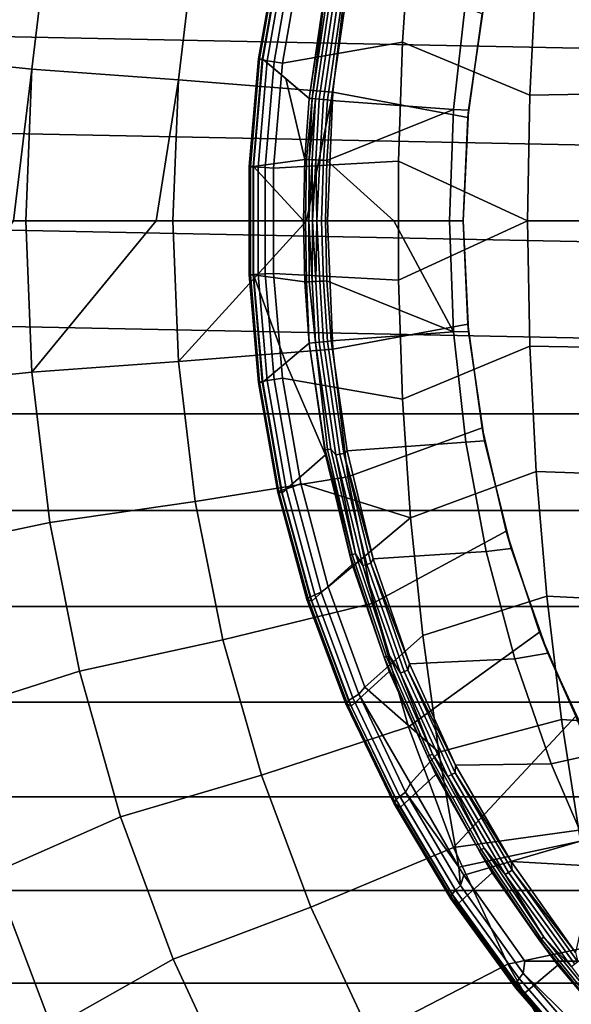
# Model space of a CAD drawing. Header units: metres. Extents: x -25 to 132, y -25 to 47.
# Tile 4 of 153: x -19.65 to -14.04, y -7.97 to 2.04. Entities that reach past the tile are written whole.
import ezdxf

# ---------------------------------------------------------------- set-up
doc = ezdxf.new("R2010")
doc.units = ezdxf.units.M
doc.layers.add('solid_12_061_031_XXX', color=7, linetype='CONTINUOUS')

msp = doc.modelspace()

# ---------------------------------------------------------------- linework, layer by layer
at = {"layer": 'solid_12_061_031_XXX'}
for points in [[(-24.18384, 3.923211), (24.322199, 2.946259), (24.421051, 1.965267), (-24.322208, 2.946173)], [(-20.72238, 3.358642, 118.02565), (-20.925083, 1.684755, 118.02565), (-19.52363, 1.53928, 119.361473), (-19.342247, 3.069036, 119.361473)], [(-17.86413, 2.85498, 120.601761), (-19.342247, 3.069036, 119.361473), (-19.52363, 1.53928, 119.361473), (-18.034063, 1.431983, 120.601761)], [(-15.675678, 3.021417, 125.822845), (-16.792812, 2.672453, 124.916557), (-16.977816, 1.602261, 124.888199), (-15.758053, 1.816272, 125.921707)], [(-14.465632, 1.277542, 127.005821), (-14.400937, 2.551189, 126.921974), (-15.675678, 3.021417, 125.822845), (-15.758053, 1.816272, 125.921707)], [(-24.322208, 2.946173), (24.421051, 1.965267), (24.480299, 0.982497), (-24.421057, 1.965211)], [(-17.86413, 2.85498, 120.601761), (-18.034063, 1.431983, 120.601761), (-16.467316, 1.306961, 121.741142), (-16.31229, 2.605727, 121.741142)], [(-17.013336, 2.762006, 124.226784), (-17.210222, 1.645498, 124.198059), (-17.222307, 1.644611, 124.324318), (-17.026194, 2.760026, 124.352966)], [(-17.026194, 2.760026, 124.352966), (-17.222307, 1.644611, 124.324318), (-17.213118, 1.640983, 124.450775), (-17.018122, 2.753355, 124.479378)], [(-17.018122, 2.753355, 124.479378), (-17.213118, 1.640983, 124.450775), (-17.182915, 1.634719, 124.573814), (-16.989346, 2.742183, 124.602402)], [(-17.210222, 1.645498, 124.198059), (-17.013336, 2.762006, 124.226784), (-16.980238, 2.765984, 124.109673), (-17.177492, 1.643523, 124.076309)], [(-16.989346, 2.742183, 124.602402), (-17.182915, 1.634719, 124.573814), (-17.132565, 1.625999, 124.689903), (-16.940693, 2.726831, 124.718536)], [(-16.980238, 2.765984, 124.109673), (-16.54067, 2.380545, 122.67672), (-16.705063, 1.243874, 122.650024), (-17.177492, 1.643523, 124.076309)], [(-16.940693, 2.726831, 124.718536), (-17.132565, 1.625999, 124.689903), (-17.063503, 1.61507, 124.795738), (-16.873554, 2.707736, 124.824448)], [(-16.873554, 2.707736, 124.824448), (-17.063503, 1.61507, 124.795738), (-16.977816, 1.602261, 124.888199), (-16.792812, 2.672453, 124.916557)], [(-16.31229, 2.605727, 121.741142), (-16.467316, 1.306961, 121.741142), (-15.093373, 1.050439, 122.624519), (-14.949648, 2.104037, 122.644249)], [(-13.047417, 2.597092, 127.922485), (-14.400937, 2.551189, 126.921974), (-14.465632, 1.277542, 127.005821), (-13.110298, 1.300544, 128.010635)], [(-16.543608, 2.33029, 122.659721), (-16.705063, 1.243874, 122.650024), (-16.54067, 2.380545, 122.67672)], [(-16.543608, 2.33029, 122.659721), (-16.674837, 1.241252, 122.599915), (-16.705063, 1.243874, 122.650024)], [(-16.674837, 1.241252, 122.599915), (-16.507177, 2.394263, 122.627022), (-16.475115, 2.388891, 122.600151), (-16.642391, 1.238505, 122.573112)], [(-16.507177, 2.394263, 122.627022), (-16.674837, 1.241252, 122.599915), (-16.543608, 2.33029, 122.659721)], [(-16.642391, 1.238505, 122.573112), (-16.475115, 2.388891, 122.600151), (-16.437031, 2.38202, 122.583389), (-16.603813, 1.235015, 122.556435)], [(-16.603813, 1.235015, 122.556435), (-16.437031, 2.38202, 122.583389), (-16.395933, 2.374193, 122.578056), (-16.562153, 1.231056, 122.551193)], [(-16.562153, 1.231056, 122.551193), (-16.395933, 2.374193, 122.578056), (-16.355074, 2.366029, 122.584572), (-16.520704, 1.226943, 122.557808)], [(-16.520704, 1.226943, 122.557808), (-16.355074, 2.366029, 122.584572), (-16.321314, 2.340475, 122.601723), (-16.482954, 1.223022, 122.575615)], [(-16.482954, 1.223022, 122.575615), (-16.321314, 2.340475, 122.601723), (-15.114887, 2.253171, 123.348099), (-15.240263, 1.129686, 123.348)], [(-14.924362, 2.239888, 123.45887), (-15.086807, 1.125161, 123.437378), (-15.240263, 1.129686, 123.348), (-15.114887, 2.253171, 123.348099)], [(-15.093373, 1.050439, 122.624519), (-15.086807, 1.125161, 123.437378), (-14.924362, 2.239888, 123.45887), (-14.949648, 2.104037, 122.644249)], [(-24.421057, 1.965211), (24.480299, 0.982497), (24.5, 0), (-24.480301, 0.982471)], [(-15.758053, 1.816272, 125.921707), (-16.977816, 1.602261, 124.888199), (-17.067829, 0.535349, 124.875656), (-15.799285, 0.605995, 125.971191)], [(-14.487206, 0, 127.033783), (-14.465632, 1.277542, 127.005821), (-15.758053, 1.816272, 125.921707), (-15.799285, 0.605995, 125.971191)], [(-20.925083, 1.684755, 118.02565), (-20.992796, 0, 118.02565), (-19.710394, 0, 119.24881), (-19.52363, 1.53928, 119.361473)], [(-17.303917, 0.549825, 124.183983), (-17.315966, 0.549537, 124.310516), (-17.222307, 1.644611, 124.324318), (-17.210222, 1.645498, 124.198059)], [(-17.315966, 0.549537, 124.310516), (-17.306494, 0.548328, 124.437263), (-17.213118, 1.640983, 124.450775), (-17.222307, 1.644611, 124.324318)], [(-17.306494, 0.548328, 124.437263), (-17.275774, 0.546234, 124.560585), (-17.182915, 1.634719, 124.573814), (-17.213118, 1.640983, 124.450775)], [(-17.210222, 1.645498, 124.198059), (-17.177492, 1.643523, 124.076309), (-17.270691, 0.549195, 124.061295), (-17.303917, 0.549825, 124.183983)], [(-17.275774, 0.546234, 124.560585), (-17.224688, 0.543314, 124.676933), (-17.132565, 1.625999, 124.689903), (-17.182915, 1.634719, 124.573814)], [(-17.270691, 0.549195, 124.061295), (-17.177492, 1.643523, 124.076309), (-16.943066, 1.443853, 123.363548), (-16.750132, 0.622444, 122.643036)], [(-17.224688, 0.543314, 124.676933), (-17.154703, 0.539654, 124.782974), (-17.063503, 1.61507, 124.795738), (-17.132565, 1.625999, 124.689903)], [(-17.177492, 1.643523, 124.076309), (-16.705063, 1.243874, 122.650024), (-16.943066, 1.443853, 123.363548)], [(-17.154703, 0.539654, 124.782974), (-17.067829, 0.535349, 124.875656), (-16.977816, 1.602261, 124.888199), (-17.063503, 1.61507, 124.795738)], [(-19.52363, 1.53928, 119.361473), (-19.710394, 0, 119.24881), (-19.584215, 0, 119.361473)], [(-19.52363, 1.53928, 119.361473), (-19.584215, 0, 119.361473), (-18.260424, 0, 120.469093), (-18.034063, 1.431983, 120.601761)], [(-18.034063, 1.431983, 120.601761), (-18.260424, 0, 120.469093), (-18.090828, 0, 120.601761)], [(-18.034063, 1.431983, 120.601761), (-18.090828, 0, 120.601761), (-16.735094, 0, 121.593758), (-16.467316, 1.306961, 121.741142)], [(-16.750132, 0.622444, 122.643036), (-16.943066, 1.443853, 123.363548), (-16.705063, 1.243874, 122.650024)], [(-16.467316, 1.306961, 121.741142), (-16.735094, 0, 121.593758), (-16.519098, 0, 121.741142)], [(-16.467316, 1.306961, 121.741142), (-16.519098, 0, 121.741142), (-15.140699, 0, 122.618156), (-15.093373, 1.050439, 122.624519)], [(-16.674837, 1.241252, 122.599915), (-16.732439, 0.621869, 122.608856), (-16.750132, 0.622444, 122.643036), (-16.705063, 1.243874, 122.650024)], [(-16.674837, 1.241252, 122.599915), (-16.706646, 0.620833, 122.580307), (-16.732439, 0.621869, 122.608856)], [(-16.674837, 1.241252, 122.599915), (-16.642391, 1.238505, 122.573112), (-16.706646, 0.620833, 122.580307)], [(-16.642391, 1.238505, 122.573112), (-16.674446, 0.619432, 122.559273), (-16.706646, 0.620833, 122.580307)], [(-16.642391, 1.238505, 122.573112), (-16.603813, 1.235015, 122.556435), (-16.637962, 0.617758, 122.547127), (-16.674446, 0.619432, 122.559273)], [(-16.603813, 1.235015, 122.556435), (-16.562153, 1.231056, 122.551193), (-16.599596, 0.615922, 122.54467), (-16.637962, 0.617758, 122.547127)], [(-16.562153, 1.231056, 122.551193), (-16.520704, 1.226943, 122.557808), (-16.561872, 0.614044, 122.552071), (-16.599596, 0.615922, 122.54467)], [(-16.520704, 1.226943, 122.557808), (-16.482954, 1.223022, 122.575615), (-16.527275, 0.612247, 122.568848), (-16.561872, 0.614044, 122.552071)], [(-16.527275, 0.612247, 122.568848), (-16.482954, 1.223022, 122.575615), (-15.240263, 1.129686, 123.348)], [(-13.131268, 0, 128.040039), (-13.110298, 1.300544, 128.010635), (-14.465632, 1.277542, 127.005821), (-14.487206, 0, 127.033783)], [(-15.847476, 0, 123.007927), (-16.527275, 0.612247, 122.568848), (-15.240263, 1.129686, 123.348), (-15.282171, 0, 123.347946)], [(-15.086807, 1.125161, 123.437378), (-15.141123, 0, 123.430183), (-15.282171, 0, 123.347946), (-15.240263, 1.129686, 123.348)], [(-15.093373, 1.050439, 122.624519), (-15.140699, 0, 122.618156), (-15.141123, 0, 123.430183), (-15.086807, 1.125161, 123.437378)], [(-24.480301, 0.982471), (24.5, 0), (24.480299, -0.9825), (-24.5, 0)], [(-16.750132, 0.622444, 122.643036), (-16.765152, 0, 122.640709), (-17.270691, 0.549195, 124.061295)], [(-15.799285, -0.605991, 125.971191), (-15.799285, 0.605995, 125.971191), (-17.067829, 0.535349, 124.875656), (-17.067781, -0.536425, 124.875664)], [(-16.743662, 0, 122.601334), (-16.765152, 0, 122.640709), (-16.750132, 0.622444, 122.643036), (-16.732439, 0.621869, 122.608856)], [(-16.732439, 0.621869, 122.608856), (-16.706646, 0.620833, 122.580307), (-16.711493, 0, 122.570084), (-16.743662, 0, 122.601334)], [(-16.674446, 0.619432, 122.559273), (-16.711493, 0, 122.570084), (-16.706646, 0.620833, 122.580307)], [(-16.674446, 0.619432, 122.559273), (-16.671518, 0, 122.549736), (-16.711493, 0, 122.570084)], [(-16.637962, 0.617758, 122.547127), (-16.671518, 0, 122.549736), (-16.674446, 0.619432, 122.559273)], [(-16.637962, 0.617758, 122.547127), (-16.627317, 0, 122.542114), (-16.671518, 0, 122.549736)], [(-16.599596, 0.615922, 122.54467), (-16.627317, 0, 122.542114), (-16.637962, 0.617758, 122.547127)], [(-16.561872, 0.614044, 122.552071), (-16.58284, 0, 122.547905), (-16.627317, 0, 122.542114), (-16.599596, 0.615922, 122.54467)], [(-16.58284, 0, 122.547905), (-16.561872, 0.614044, 122.552071), (-16.527275, 0.612247, 122.568848), (-16.542063, 0, 122.566582)], [(-15.847476, 0, 123.007927), (-16.542063, 0, 122.566582), (-16.527275, 0.612247, 122.568848)], [(-14.487206, 0, 127.033783), (-15.799285, 0.605995, 125.971191), (-15.799285, -0.605991, 125.971191)], [(-17.315918, -0.550641, 124.310524), (-17.315966, 0.549537, 124.310516), (-17.303917, 0.549825, 124.183983), (-17.303869, -0.55093, 124.18399)], [(-17.306446, -0.549429, 124.437271), (-17.306494, 0.548328, 124.437263), (-17.315966, 0.549537, 124.310516), (-17.315918, -0.550641, 124.310524)], [(-17.275726, -0.547331, 124.560593), (-17.275774, 0.546234, 124.560585), (-17.306494, 0.548328, 124.437263), (-17.306446, -0.549429, 124.437271)], [(-17.303869, -0.55093, 124.18399), (-17.303917, 0.549825, 124.183983), (-17.270691, 0.549195, 124.061295), (-17.270643, -0.550299, 124.061302)], [(-17.275726, -0.547331, 124.560593), (-17.22464, -0.544406, 124.676941), (-17.224688, 0.543314, 124.676933), (-17.275774, 0.546234, 124.560585)], [(-16.750132, -0.622451, 122.643036), (-17.270643, -0.550299, 124.061302), (-17.270691, 0.549195, 124.061295), (-16.765152, 0, 122.640709)], [(-17.22464, -0.544406, 124.676941), (-17.154655, -0.540738, 124.782982), (-17.154703, 0.539654, 124.782974), (-17.224688, 0.543314, 124.676933)], [(-17.154655, -0.540738, 124.782982), (-17.067781, -0.536425, 124.875664), (-17.067829, 0.535349, 124.875656), (-17.154703, 0.539654, 124.782974)], [(24.421051, -1.965271), (-24.480301, -0.982469), (-24.5, 0), (24.480299, -0.9825)], [(-18.260424, 0, 120.469093), (-19.584215, 0, 119.361473), (-19.52363, -1.53928, 119.361473)], [(-18.034063, -1.431983, 120.601761), (-18.090828, 0, 120.601761), (-18.260424, 0, 120.469093), (-19.52363, -1.53928, 119.361473)], [(-16.735094, 0, 121.593758), (-18.090828, 0, 120.601761), (-18.034063, -1.431983, 120.601761)], [(-16.467316, -1.306961, 121.741142), (-16.519098, 0, 121.741142), (-16.735094, 0, 121.593758), (-18.034063, -1.431983, 120.601761)], [(-16.743662, 0, 122.601334), (-16.732439, -0.62187, 122.608856), (-16.750132, -0.622451, 122.643036), (-16.765152, 0, 122.640709)], [(-16.519098, 0, 121.741142), (-16.467316, -1.306961, 121.741142), (-15.093291, -1.051352, 122.624542), (-15.140699, 0, 122.618156)], [(-13.110298, -1.300543, 128.010635), (-13.131268, 0, 128.040039), (-14.487206, 0, 127.033783), (-14.465632, -1.277542, 127.005821)], [(-19.52363, -1.53928, 119.361473), (-19.584215, 0, 119.361473), (-19.710394, 0, 119.24881), (-20.925083, -1.68474, 118.02565)], [(-16.711493, 0, 122.570084), (-16.706646, -0.620834, 122.580307), (-16.732439, -0.62187, 122.608856), (-16.743662, 0, 122.601334)], [(-16.711493, 0, 122.570084), (-16.674446, -0.619433, 122.559273), (-16.706646, -0.620834, 122.580307)], [(-16.711493, 0, 122.570084), (-16.671518, 0, 122.549736), (-16.674446, -0.619433, 122.559273)], [(-16.671518, 0, 122.549736), (-16.637962, -0.617759, 122.547127), (-16.674446, -0.619433, 122.559273)], [(-16.671518, 0, 122.549736), (-16.627317, 0, 122.542114), (-16.637962, -0.617759, 122.547127)], [(-16.627317, 0, 122.542114), (-16.599596, -0.615923, 122.54467), (-16.637962, -0.617759, 122.547127)], [(-16.627317, 0, 122.542114), (-16.58284, 0, 122.547905), (-16.561872, -0.614045, 122.552071), (-16.599596, -0.615923, 122.54467)], [(-16.58284, 0, 122.547905), (-16.542063, 0, 122.566582), (-16.527275, -0.612248, 122.568848), (-16.561872, -0.614045, 122.552071)], [(-16.527275, -0.612248, 122.568848), (-16.542063, 0, 122.566582), (-15.847476, 0, 123.007927), (-15.24034, -1.129444, 123.347969)], [(-15.24034, -1.129444, 123.347969), (-15.847476, 0, 123.007927), (-15.282171, 0, 123.347946)], [(-14.487206, 0, 127.033783), (-15.799285, -0.605991, 125.971191), (-15.758053, -1.816268, 125.921707), (-14.465632, -1.277542, 127.005821)], [(-15.24034, -1.129444, 123.347969), (-15.282171, 0, 123.347946), (-15.141123, 0, 123.430183), (-15.086808, -1.125159, 123.437378)], [(-15.140699, 0, 122.618156), (-15.093291, -1.051352, 122.624542), (-15.086808, -1.125159, 123.437378), (-15.141123, 0, 123.430183)], [(-17.315918, -0.550641, 124.310524), (-17.222322, -1.644612, 124.324318), (-17.213131, -1.640985, 124.450783), (-17.306446, -0.549429, 124.437271)], [(-17.303869, -0.55093, 124.18399), (-17.210236, -1.6455, 124.198059), (-17.222322, -1.644612, 124.324318), (-17.315918, -0.550641, 124.310524)], [(-17.306446, -0.549429, 124.437271), (-17.213131, -1.640985, 124.450783), (-17.182928, -1.634721, 124.573814), (-17.275726, -0.547331, 124.560593)], [(-17.210236, -1.6455, 124.198059), (-17.303869, -0.55093, 124.18399), (-17.270643, -0.550299, 124.061302), (-17.177492, -1.643522, 124.076309)], [(-17.275726, -0.547331, 124.560593), (-17.182928, -1.634721, 124.573814), (-17.132576, -1.626, 124.689911), (-17.22464, -0.544406, 124.676941)], [(-16.943001, -1.443806, 123.363365), (-17.177492, -1.643522, 124.076309), (-17.270643, -0.550299, 124.061302)], [(-16.750132, -0.622451, 122.643036), (-16.705074, -1.243765, 122.650017), (-16.943001, -1.443806, 123.363365), (-17.270643, -0.550299, 124.061302)], [(-17.22464, -0.544406, 124.676941), (-17.132576, -1.626, 124.689911), (-17.063515, -1.615071, 124.795746), (-17.154655, -0.540738, 124.782982)], [(-17.063515, -1.615071, 124.795746), (-16.977816, -1.602261, 124.888199), (-17.067781, -0.536425, 124.875664), (-17.154655, -0.540738, 124.782982)], [(-15.758053, -1.816268, 125.921707), (-15.799285, -0.605991, 125.971191), (-17.067781, -0.536425, 124.875664), (-16.977816, -1.602261, 124.888199)], [(-16.732439, -0.62187, 122.608856), (-16.705074, -1.243765, 122.650017), (-16.750132, -0.622451, 122.643036)], [(-16.706646, -0.620834, 122.580307), (-16.642391, -1.238505, 122.573112), (-16.705074, -1.243765, 122.650017), (-16.732439, -0.62187, 122.608856)], [(-16.674446, -0.619433, 122.559273), (-16.642391, -1.238505, 122.573112), (-16.706646, -0.620834, 122.580307)], [(-16.637962, -0.617759, 122.547127), (-16.603813, -1.235015, 122.556435), (-16.642391, -1.238505, 122.573112), (-16.674446, -0.619433, 122.559273)], [(-16.599596, -0.615923, 122.54467), (-16.562153, -1.231056, 122.551193), (-16.603813, -1.235015, 122.556435), (-16.637962, -0.617759, 122.547127)], [(-16.561872, -0.614045, 122.552071), (-16.520704, -1.226943, 122.557808), (-16.562153, -1.231056, 122.551193), (-16.599596, -0.615923, 122.54467)], [(-16.561872, -0.614045, 122.552071), (-16.527275, -0.612248, 122.568848), (-16.482954, -1.223022, 122.575615), (-16.520704, -1.226943, 122.557808)], [(-16.482954, -1.223022, 122.575615), (-16.527275, -0.612248, 122.568848), (-15.24034, -1.129444, 123.347969)], [(24.421051, -1.965271), (-24.421057, -1.965208), (-24.480301, -0.982469)], [(-16.31229, -2.605727, 121.741142), (-14.949371, -2.105546, 122.644287), (-15.093291, -1.051352, 122.624542), (-16.467316, -1.306961, 121.741142)], [(-15.093291, -1.051352, 122.624542), (-14.949371, -2.105546, 122.644287), (-14.924363, -2.239882, 123.45887), (-15.086808, -1.125159, 123.437378)], [(-16.321327, -2.340413, 122.601715), (-16.482954, -1.223022, 122.575615), (-15.24034, -1.129444, 123.347969), (-15.115077, -2.252699, 123.34803)], [(-15.24034, -1.129444, 123.347969), (-15.086808, -1.125159, 123.437378), (-14.924363, -2.239882, 123.45887), (-15.115077, -2.252699, 123.34803)], [(-16.540678, -2.3805, 122.67672), (-16.943001, -1.443806, 123.363365), (-16.705074, -1.243765, 122.650017)], [(-16.642391, -1.238505, 122.573112), (-16.520069, -2.326975, 122.62487), (-16.543594, -2.330327, 122.659714), (-16.705074, -1.243765, 122.650017)], [(-16.543594, -2.330327, 122.659714), (-16.540678, -2.3805, 122.67672), (-16.705074, -1.243765, 122.650017)], [(-16.603813, -1.235015, 122.556435), (-16.43701, -2.382057, 122.583389), (-16.487976, -2.321756, 122.598015), (-16.642391, -1.238505, 122.573112)], [(-16.487976, -2.321756, 122.598015), (-16.520069, -2.326975, 122.62487), (-16.642391, -1.238505, 122.573112)], [(-16.562153, -1.231056, 122.551193), (-16.395912, -2.37423, 122.578056), (-16.43701, -2.382057, 122.583389), (-16.603813, -1.235015, 122.556435)], [(-16.520704, -1.226943, 122.557808), (-16.355053, -2.366066, 122.584572), (-16.395912, -2.37423, 122.578056), (-16.562153, -1.231056, 122.551193)], [(-16.355053, -2.366066, 122.584572), (-16.520704, -1.226943, 122.557808), (-16.482954, -1.223022, 122.575615), (-16.321327, -2.340413, 122.601715)], [(-14.465632, -1.277542, 127.005821), (-15.758053, -1.816268, 125.921707), (-15.675678, -3.021414, 125.822845), (-14.400937, -2.551189, 126.921974)], [(-13.047417, -2.597092, 127.922485), (-13.110298, -1.300543, 128.010635), (-14.465632, -1.277542, 127.005821), (-14.400937, -2.551189, 126.921974)], [(-16.467316, -1.306961, 121.741142), (-18.034063, -1.431983, 120.601761), (-17.86413, -2.85498, 120.601761), (-16.31229, -2.605727, 121.741142)], [(-17.86413, -2.85498, 120.601761), (-18.034063, -1.431983, 120.601761), (-19.52363, -1.53928, 119.361473), (-19.342247, -3.069036, 119.361473)], [(-16.980238, -2.765989, 124.109673), (-17.177492, -1.643522, 124.076309), (-16.943001, -1.443806, 123.363365), (-16.540678, -2.3805, 122.67672)], [(-19.52363, -1.53928, 119.361473), (-20.925083, -1.68474, 118.02565), (-20.722385, -3.358612, 118.02565), (-19.342247, -3.069036, 119.361473)], [(-17.222322, -1.644612, 124.324318), (-17.026196, -2.760026, 124.352966), (-17.018122, -2.753354, 124.479378), (-17.213131, -1.640985, 124.450783)], [(-17.210236, -1.6455, 124.198059), (-17.013336, -2.762005, 124.226784), (-17.026196, -2.760026, 124.352966), (-17.222322, -1.644612, 124.324318)], [(-17.213131, -1.640985, 124.450783), (-17.018122, -2.753354, 124.479378), (-16.989346, -2.742183, 124.602402), (-17.182928, -1.634721, 124.573814)], [(-17.013336, -2.762005, 124.226784), (-17.210236, -1.6455, 124.198059), (-17.177492, -1.643522, 124.076309), (-16.980238, -2.765989, 124.109673)], [(-17.182928, -1.634721, 124.573814), (-16.989346, -2.742183, 124.602402), (-16.940693, -2.72683, 124.718536), (-17.132576, -1.626, 124.689911)], [(-17.132576, -1.626, 124.689911), (-16.940693, -2.72683, 124.718536), (-16.873554, -2.707735, 124.824448), (-17.063515, -1.615071, 124.795746)], [(-17.063515, -1.615071, 124.795746), (-16.873554, -2.707735, 124.824448), (-16.792812, -2.672455, 124.916557), (-16.977816, -1.602261, 124.888199)], [(-15.675678, -3.021414, 125.822845), (-15.758053, -1.816268, 125.921707), (-16.977816, -1.602261, 124.888199), (-16.792812, -2.672455, 124.916557)], [(24.322199, -2.946263), (-24.32221, -2.94617), (-24.421057, -1.965208), (24.421051, -1.965271)], [(-16.054995, -3.888157, 121.741142), (-14.706359, -3.155737, 122.677574), (-14.949371, -2.105546, 122.644287), (-16.31229, -2.605727, 121.741142)], [(-14.949371, -2.105546, 122.644287), (-14.706359, -3.155737, 122.677574), (-14.655023, -3.334701, 123.494469), (-14.924363, -2.239882, 123.45887)], [(-16.321327, -2.340413, 122.601715), (-15.115077, -2.252699, 123.34803), (-14.907068, -3.363611, 123.348137), (-16.055288, -3.437804, 122.646584)], [(-15.115077, -2.252699, 123.34803), (-14.924363, -2.239882, 123.45887), (-14.655023, -3.334701, 123.494469), (-14.907068, -3.363611, 123.348137)], [(-16.540678, -2.3805, 122.67672), (-16.270065, -3.497219, 122.72274), (-16.679914, -3.867168, 124.16584), (-16.980238, -2.765989, 124.109673)], [(-16.520069, -2.326975, 122.62487), (-16.268412, -3.393888, 122.667244), (-16.543594, -2.330327, 122.659714)], [(-16.268412, -3.393888, 122.667244), (-16.291573, -3.398779, 122.702148), (-16.540678, -2.3805, 122.67672), (-16.543594, -2.330327, 122.659714)], [(-16.291573, -3.398779, 122.702148), (-16.270065, -3.497219, 122.72274), (-16.540678, -2.3805, 122.67672)], [(-16.487976, -2.321756, 122.598015), (-16.236891, -3.38624, 122.640282), (-16.268412, -3.393888, 122.667244), (-16.520069, -2.326975, 122.62487)], [(-16.43701, -2.382057, 122.583389), (-16.236891, -3.38624, 122.640282), (-16.487976, -2.321756, 122.598015)], [(-16.395912, -2.37423, 122.578056), (-16.121363, -3.495732, 122.62439), (-16.161531, -3.507351, 122.629875), (-16.43701, -2.382057, 122.583389)], [(-16.43701, -2.382057, 122.583389), (-16.161531, -3.507351, 122.629875), (-16.236891, -3.38624, 122.640282)], [(-16.355053, -2.366066, 122.584572), (-16.081474, -3.483597, 122.630745), (-16.121363, -3.495732, 122.62439), (-16.395912, -2.37423, 122.578056)], [(-16.355053, -2.366066, 122.584572), (-16.321327, -2.340413, 122.601715), (-16.055288, -3.437804, 122.646584)], [(-16.355053, -2.366066, 122.584572), (-16.055288, -3.437804, 122.646584), (-16.081474, -3.483597, 122.630745)], [(-14.400937, -2.551189, 126.921974), (-15.675678, -3.021414, 125.822845), (-15.552439, -4.218002, 125.674942), (-14.29335, -3.817031, 126.782532)], [(-12.942849, -3.885627, 127.775894), (-13.047417, -2.597092, 127.922485), (-14.400937, -2.551189, 126.921974), (-14.29335, -3.817031, 126.782532)], [(-16.31229, -2.605727, 121.741142), (-17.86413, -2.85498, 120.601761), (-17.58209, -4.26006, 120.601761), (-16.054995, -3.888157, 121.741142)], [(-16.585398, -3.777498, 124.872887), (-16.512503, -3.722153, 124.964249), (-16.792812, -2.672455, 124.916557), (-16.873554, -2.707735, 124.824448)], [(-16.792812, -2.672455, 124.916557), (-16.512503, -3.722153, 124.964249), (-15.675678, -3.021414, 125.822845)], [(-17.026196, -2.760026, 124.352966), (-16.728676, -3.852048, 124.401459), (-16.7223, -3.842389, 124.527771), (-17.018122, -2.753354, 124.479378)], [(-17.013336, -2.762005, 124.226784), (-16.714638, -3.855113, 124.275429), (-16.728676, -3.852048, 124.401459), (-17.026196, -2.760026, 124.352966)], [(-17.018122, -2.753354, 124.479378), (-16.7223, -3.842389, 124.527771), (-16.695696, -3.826412, 124.650764), (-16.989346, -2.742183, 124.602402)], [(-17.013336, -2.762005, 124.226784), (-16.980238, -2.765989, 124.109673), (-16.679914, -3.867168, 124.16584), (-16.714638, -3.855113, 124.275429)], [(-16.989346, -2.742183, 124.602402), (-16.695696, -3.826412, 124.650764), (-16.649622, -3.804573, 124.766907), (-16.940693, -2.72683, 124.718536)], [(-16.940693, -2.72683, 124.718536), (-16.649622, -3.804573, 124.766907), (-16.585398, -3.777498, 124.872887), (-16.873554, -2.707735, 124.824448)], [(-17.58209, -4.26006, 120.601761), (-17.86413, -2.85498, 120.601761), (-19.342247, -3.069036, 119.361473), (-19.041189, -4.579804, 119.361473)], [(24.183823, -3.923323), (-24.18384, -3.923208), (-24.32221, -2.94617), (24.322199, -2.946263)], [(-19.342247, -3.069036, 119.361473), (-20.722385, -3.358612, 118.02565), (-20.386005, -5.010817, 118.02565), (-19.041189, -4.579804, 119.361473)], [(-16.139679, -4.742255, 125.033012), (-15.552439, -4.218002, 125.674942), (-15.675678, -3.021414, 125.822845), (-16.512503, -3.722153, 124.964249)], [(-15.697042, -5.14621, 121.741142), (-14.365166, -4.185331, 122.723907), (-14.706359, -3.155737, 122.677574), (-16.054995, -3.888157, 121.741142)], [(-14.706359, -3.155737, 122.677574), (-14.365166, -4.185331, 122.723907), (-14.281336, -4.398582, 123.543777), (-14.655023, -3.334701, 123.494469)], [(-16.268412, -3.393888, 122.667244), (-15.922049, -4.433123, 122.726608), (-15.944712, -4.439513, 122.761597), (-16.291573, -3.398779, 122.702148)], [(-16.291573, -3.398779, 122.702148), (-15.944712, -4.439513, 122.761597), (-16.270065, -3.497219, 122.72274)], [(-16.236891, -3.38624, 122.640282), (-15.891315, -4.423111, 122.699516), (-15.922049, -4.433123, 122.726608), (-16.268412, -3.393888, 122.667244)], [(-16.161531, -3.507351, 122.629875), (-15.891315, -4.423111, 122.699516), (-16.236891, -3.38624, 122.640282)], [(-16.055288, -3.437804, 122.646584), (-14.907068, -3.363611, 123.348137), (-14.617454, -4.456092, 123.348289), (-15.686965, -4.50569, 122.709801)], [(-14.907068, -3.363611, 123.348137), (-14.655023, -3.334701, 123.494469), (-14.281336, -4.398582, 123.543777), (-14.617454, -4.456092, 123.348289)], [(-16.270065, -3.497219, 122.72274), (-15.895434, -4.583899, 122.787643), (-16.279253, -4.937392, 124.24659), (-16.679914, -3.867168, 124.16584)], [(-15.944712, -4.439513, 122.761597), (-15.895434, -4.583899, 122.787643), (-16.270065, -3.497219, 122.72274)], [(-16.121363, -3.495732, 122.62439), (-15.741195, -4.585049, 122.689667), (-15.78008, -4.600347, 122.695374), (-16.161531, -3.507351, 122.629875)], [(-16.081474, -3.483597, 122.630745), (-15.70265, -4.569064, 122.695793), (-15.741195, -4.585049, 122.689667), (-16.121363, -3.495732, 122.62439)], [(-16.081474, -3.483597, 122.630745), (-16.055288, -3.437804, 122.646584), (-15.686965, -4.50569, 122.709801)], [(-16.081474, -3.483597, 122.630745), (-15.686965, -4.50569, 122.709801), (-15.70265, -4.569064, 122.695793)], [(-16.161531, -3.507351, 122.629875), (-15.78008, -4.600347, 122.695374), (-15.891315, -4.423111, 122.699516)], [(-16.649622, -3.804573, 124.766907), (-16.262684, -4.84997, 124.83683), (-16.202333, -4.815176, 124.942833), (-16.585398, -3.777498, 124.872887)], [(-16.202333, -4.815176, 124.942833), (-16.139679, -4.742255, 125.033012), (-16.512503, -3.722153, 124.964249), (-16.585398, -3.777498, 124.872887)], [(-16.054995, -3.888157, 121.741142), (-17.58209, -4.26006, 120.601761), (-17.189718, -5.638408, 120.601761), (-15.697042, -5.14621, 121.741142)], [(-16.728676, -3.852048, 124.401459), (-16.333153, -4.911279, 124.47168), (-16.329042, -4.898719, 124.597839), (-16.7223, -3.842389, 124.527771)], [(-16.714638, -3.855113, 124.275429), (-16.317539, -4.915407, 124.345871), (-16.333153, -4.911279, 124.47168), (-16.728676, -3.852048, 124.401459)], [(-16.7223, -3.842389, 124.527771), (-16.329042, -4.898719, 124.597839), (-16.305326, -4.878086, 124.720726), (-16.695696, -3.826412, 124.650764)], [(-16.714638, -3.855113, 124.275429), (-16.679914, -3.867168, 124.16584), (-16.279253, -4.937392, 124.24659), (-16.317539, -4.915407, 124.345871)], [(-16.695696, -3.826412, 124.650764), (-16.305326, -4.878086, 124.720726), (-16.262684, -4.84997, 124.83683), (-16.649622, -3.804573, 124.766907)], [(-14.29335, -3.817031, 126.782532), (-15.552439, -4.218002, 125.674942), (-15.388648, -5.402613, 125.478371), (-14.143194, -5.071151, 126.587914)], [(-12.796909, -5.16212, 127.571304), (-12.942849, -3.885627, 127.775894), (-14.29335, -3.817031, 126.782532), (-14.143194, -5.071151, 126.587914)], [(24.006155, -4.894315), (-24.006182, -4.89419), (-24.18384, -3.923208), (24.183823, -3.923323)], [(-15.240678, -6.371999, 121.741142), (-13.998188, -5.03851, 122.773872), (-14.365166, -4.185331, 122.723907), (-15.697042, -5.14621, 121.741142)], [(-14.365166, -4.185331, 122.723907), (-13.998188, -5.03851, 122.773872), (-14.281336, -4.398582, 123.543777)], [(-17.189718, -5.638408, 120.601761), (-17.58209, -4.26006, 120.601761), (-19.041189, -4.579804, 119.361473), (-18.62232, -6.062235, 119.361473)], [(-16.139679, -4.742255, 125.033012), (-15.388648, -5.402613, 125.478371), (-15.552439, -4.218002, 125.674942)], [(-14.617454, -4.456092, 123.348289), (-14.281336, -4.398582, 123.543777), (-13.806125, -5.422781, 123.606354), (-14.247819, -5.524157, 123.34848)], [(-13.998188, -5.03851, 122.773872), (-13.929167, -5.180406, 122.783279), (-13.806125, -5.422781, 123.606354), (-14.281336, -4.398582, 123.543777)], [(-15.922049, -4.433123, 122.726608), (-15.484001, -5.43609, 122.802376), (-15.506033, -5.443926, 122.837479), (-15.944712, -4.439513, 122.761597)], [(-15.944712, -4.439513, 122.761597), (-15.506033, -5.443926, 122.837479), (-15.895434, -4.583899, 122.787643)], [(-15.891315, -4.423111, 122.699516), (-15.454264, -5.423799, 122.775116), (-15.484001, -5.43609, 122.802376), (-15.922049, -4.433123, 122.726608)], [(-15.78008, -4.600347, 122.695374), (-15.454264, -5.423799, 122.775116), (-15.891315, -4.423111, 122.699516)], [(-15.686965, -4.50569, 122.709801), (-14.617454, -4.456092, 123.348289), (-14.247819, -5.524157, 123.34848), (-15.219287, -5.534772, 122.790779)], [(-19.041189, -4.579804, 119.361473), (-20.386005, -5.010817, 118.02565), (-19.918116, -6.630698, 118.02565), (-18.62232, -6.062235, 119.361473)], [(-15.895434, -4.583899, 122.787643), (-15.419767, -5.631077, 122.870834), (-15.782296, -5.966795, 124.354141), (-16.279253, -4.937392, 124.24659)], [(-15.506033, -5.443926, 122.837479), (-15.419767, -5.631077, 122.870834), (-15.895434, -4.583899, 122.787643)], [(-15.741195, -4.585049, 122.689667), (-15.259143, -5.632031, 122.773155), (-15.296404, -5.650858, 122.779144), (-15.78008, -4.600347, 122.695374)], [(-15.78008, -4.600347, 122.695374), (-15.296404, -5.650858, 122.779144), (-15.454264, -5.423799, 122.775116)], [(-15.70265, -4.569064, 122.695793), (-15.222299, -5.612354, 122.778992), (-15.259143, -5.632031, 122.773155), (-15.741195, -4.585049, 122.689667)], [(-15.70265, -4.569064, 122.695793), (-15.686965, -4.50569, 122.709801), (-15.219287, -5.534772, 122.790779)], [(-15.70265, -4.569064, 122.695793), (-15.219287, -5.534772, 122.790779), (-15.222299, -5.612354, 122.778992)], [(-16.202333, -4.815176, 124.942833), (-15.67854, -5.723215, 125.125023), (-15.388648, -5.402613, 125.478371), (-16.139679, -4.742255, 125.033012)], [(23.789551, -5.85724), (-23.789581, -5.857115), (-24.006182, -4.89419), (24.006155, -4.894315)], [(-16.333153, -4.911279, 124.47168), (-15.84405, -5.928748, 124.566109), (-15.842753, -5.913372, 124.692009), (-16.329042, -4.898719, 124.597839)], [(-16.329042, -4.898719, 124.597839), (-15.842753, -5.913372, 124.692009), (-15.822618, -5.888247, 124.814705), (-16.305326, -4.878086, 124.720726)], [(-16.305326, -4.878086, 124.720726), (-15.822618, -5.888247, 124.814705), (-15.784221, -5.854093, 124.930672), (-16.262684, -4.84997, 124.83683)], [(-16.262684, -4.84997, 124.83683), (-15.784221, -5.854093, 124.930672), (-15.72866, -5.811885, 125.036598), (-16.202333, -4.815176, 124.942833)], [(-16.202333, -4.815176, 124.942833), (-15.72866, -5.811885, 125.036598), (-15.67854, -5.723215, 125.125023)], [(-16.317539, -4.915407, 124.345871), (-15.826473, -5.933936, 124.440598), (-15.84405, -5.928748, 124.566109), (-16.333153, -4.911279, 124.47168)], [(-16.317539, -4.915407, 124.345871), (-16.279253, -4.937392, 124.24659), (-15.782296, -5.966795, 124.354141), (-15.826473, -5.933936, 124.440598)], [(-14.143194, -5.071151, 126.587914), (-15.388648, -5.402613, 125.478371), (-15.187115, -6.57361, 125.231094), (-13.950942, -6.309686, 126.338715)], [(-13.549168, -6.140892, 122.774681), (-13.998188, -5.03851, 122.773872), (-15.240678, -6.371999, 121.741142)], [(-12.610074, -6.422601, 127.309364), (-12.796909, -5.16212, 127.571304), (-14.143194, -5.071151, 126.587914), (-13.950942, -6.309686, 126.338715)], [(-15.697042, -5.14621, 121.741142), (-17.189718, -5.638408, 120.601761), (-16.689472, -6.981371, 120.601761), (-15.240678, -6.371999, 121.741142)], [(-15.67854, -5.723215, 125.125023), (-15.187115, -6.57361, 125.231094), (-15.388648, -5.402613, 125.478371)], [(-15.484001, -5.43609, 122.802376), (-14.958076, -6.39457, 122.893791), (-14.979349, -6.403789, 122.929016), (-15.506033, -5.443926, 122.837479)], [(-15.506033, -5.443926, 122.837479), (-14.979349, -6.403789, 122.929016), (-15.419767, -5.631077, 122.870834)], [(-15.454264, -5.423799, 122.775116), (-14.929533, -6.380104, 122.866318), (-14.958076, -6.39457, 122.893791), (-15.484001, -5.43609, 122.802376)], [(-15.296404, -5.650858, 122.779144), (-14.929533, -6.380104, 122.866318), (-15.454264, -5.423799, 122.775116)], [(-14.247819, -5.524157, 123.34848), (-13.806125, -5.422781, 123.606354), (-13.234132, -6.396495, 123.681488), (-13.800191, -6.561954, 123.348717)], [(-15.222299, -5.612354, 122.778992), (-15.219287, -5.534772, 122.790779), (-14.65598, -6.51599, 122.888748)], [(-15.219287, -5.534772, 122.790779), (-14.247819, -5.524157, 123.34848), (-13.800191, -6.561954, 123.348717), (-14.65598, -6.51599, 122.888748)], [(-16.689472, -6.981371, 120.601761), (-17.189718, -5.638408, 120.601761), (-18.62232, -6.062235, 119.361473), (-18.08823, -7.507158, 119.361473)], [(-15.419767, -5.631077, 122.870834), (-14.846864, -6.629538, 122.971519), (-15.194756, -6.945214, 124.491089), (-15.782296, -5.966795, 124.354141)], [(-14.979349, -6.403789, 122.929016), (-14.846864, -6.629538, 122.971519), (-15.419767, -5.631077, 122.870834)], [(-15.259143, -5.632031, 122.773155), (-14.679927, -6.627024, 122.873917), (-14.71524, -6.649195, 122.880249), (-15.296404, -5.650858, 122.779144)], [(-15.296404, -5.650858, 122.779144), (-14.71524, -6.649195, 122.880249), (-14.929533, -6.380104, 122.866318)], [(-15.222299, -5.612354, 122.778992), (-14.645119, -6.603848, 122.879395), (-14.679927, -6.627024, 122.873917), (-15.259143, -5.632031, 122.773155)], [(-15.222299, -5.612354, 122.778992), (-14.65598, -6.51599, 122.888748), (-14.645119, -6.603848, 122.879395)], [(-15.72866, -5.811885, 125.036598), (-15.187115, -6.57361, 125.231094), (-15.67854, -5.723215, 125.125023)], [(23.534401, -6.810431), (-23.534437, -6.810304), (-23.789581, -5.857115), (23.789551, -5.85724)], [(-15.842753, -5.913372, 124.692009), (-15.268803, -6.877854, 124.813354), (-15.25291, -6.848416, 124.935707), (-15.822618, -5.888247, 124.814705)], [(-15.822618, -5.888247, 124.814705), (-15.25291, -6.848416, 124.935707), (-15.219534, -6.80849, 125.051392), (-15.784221, -5.854093, 124.930672)], [(-15.784221, -5.854093, 124.930672), (-15.219534, -6.80849, 125.051392), (-15.169631, -6.759216, 125.157082), (-15.72866, -5.811885, 125.036598)], [(-15.72866, -5.811885, 125.036598), (-15.169631, -6.759216, 125.157082), (-15.187115, -6.57361, 125.231094)], [(-15.84405, -5.928748, 124.566109), (-15.266759, -6.89596, 124.687828), (-15.268803, -6.877854, 124.813354), (-15.842753, -5.913372, 124.692009)], [(-15.826473, -5.933936, 124.440598), (-15.246836, -6.902218, 124.562714), (-15.266759, -6.89596, 124.687828), (-15.84405, -5.928748, 124.566109)], [(-15.826473, -5.933936, 124.440598), (-15.782296, -5.966795, 124.354141), (-15.194756, -6.945214, 124.491089), (-15.246836, -6.902218, 124.562714)], [(-18.62232, -6.062235, 119.361473), (-19.918116, -6.630698, 118.02565), (-19.321735, -8.207804, 118.02565), (-18.08823, -7.507158, 119.361473)], [(-13.015087, -7.204028, 122.774681), (-13.549168, -6.140892, 122.774681), (-15.240678, -6.371999, 121.741142), (-14.688761, -7.557839, 121.741142)], [(-15.240678, -6.371999, 121.741142), (-16.689472, -6.981371, 120.601761), (-16.084494, -8.280524, 120.601761), (-14.688761, -7.557839, 121.741142)], [(-13.950942, -6.309686, 126.338715), (-15.187115, -6.57361, 125.231094), (-15.134676, -6.655761, 125.242889)], [(-13.717255, -7.528836, 126.035805), (-13.950942, -6.309686, 126.338715), (-15.134676, -6.655761, 125.242889), (-14.515407, -7.530538, 125.389236)], [(-14.958076, -6.39457, 122.893791), (-14.34881, -7.300811, 122.999931), (-14.369205, -7.311336, 123.035309), (-14.979349, -6.403789, 122.929016)], [(-14.979349, -6.403789, 122.929016), (-14.369205, -7.311336, 123.035309), (-14.846864, -6.629538, 122.971519)], [(-14.929533, -6.380104, 122.866318), (-14.321648, -7.28429, 122.972214), (-14.34881, -7.300811, 122.999931), (-14.958076, -6.39457, 122.893791)], [(-14.71524, -6.649195, 122.880249), (-14.321648, -7.28429, 122.972214), (-14.929533, -6.380104, 122.866318)], [(-15.169631, -6.759216, 125.157082), (-15.134676, -6.655761, 125.242889), (-15.187115, -6.57361, 125.231094)], [(-14.645119, -6.603848, 122.879395), (-13.976708, -7.534523, 122.99588), (-14.009165, -7.560973, 122.990814), (-14.679927, -6.627024, 122.873917)], [(-14.001569, -7.440603, 123.002792), (-14.65598, -6.51599, 122.888748), (-13.800191, -6.561954, 123.348717)], [(-14.645119, -6.603848, 122.879395), (-14.65598, -6.51599, 122.888748), (-14.001569, -7.440603, 123.002792)], [(-14.645119, -6.603848, 122.879395), (-14.001569, -7.440603, 123.002792), (-13.976708, -7.534523, 122.99588)], [(-19.321735, -8.207804, 118.02565), (-19.918116, -6.630698, 118.02565), (-21.175568, -7.025125, 116.600075), (-20.545713, -8.696593, 116.600075)], [(-14.846864, -6.629538, 122.971519), (-14.18133, -7.570381, 123.088753), (-14.524092, -7.862564, 124.660057), (-15.194756, -6.945214, 124.491089)], [(-14.531303, -7.649234, 125.307442), (-14.515407, -7.530538, 125.389236), (-15.134676, -6.655761, 125.242889), (-15.169631, -6.759216, 125.157082)], [(-14.369205, -7.311336, 123.035309), (-14.18133, -7.570381, 123.088753), (-14.846864, -6.629538, 122.971519)], [(-14.679927, -6.627024, 122.873917), (-14.009165, -7.560973, 122.990814), (-14.042231, -7.586275, 122.997536), (-14.71524, -6.649195, 122.880249)], [(-14.71524, -6.649195, 122.880249), (-14.042231, -7.586275, 122.997536), (-14.321648, -7.28429, 122.972214)], [(-15.219534, -6.80849, 125.051392), (-14.574732, -7.705186, 125.202217), (-14.531303, -7.649234, 125.307442), (-15.169631, -6.759216, 125.157082)], [(23.241053, -7.752641), (-23.241098, -7.752508), (-23.534437, -6.810304), (23.534401, -6.810431)], [(-15.268803, -6.877854, 124.813354), (-14.613373, -7.784138, 124.96521), (-14.602352, -7.750587, 125.087044), (-15.25291, -6.848416, 124.935707)], [(-15.266759, -6.89596, 124.687828), (-14.60748, -7.804878, 124.84021), (-14.613373, -7.784138, 124.96521), (-15.268803, -6.877854, 124.813354)], [(-15.246836, -6.902218, 124.562714), (-14.584842, -7.812216, 124.715622), (-14.60748, -7.804878, 124.84021), (-15.266759, -6.89596, 124.687828)], [(-15.25291, -6.848416, 124.935707), (-14.602352, -7.750587, 125.087044), (-14.574732, -7.705186, 125.202217), (-15.219534, -6.80849, 125.051392)], [(-15.246836, -6.902218, 124.562714), (-15.194756, -6.945214, 124.491089), (-14.584842, -7.812216, 124.715622)], [(-16.084494, -8.280524, 120.601761), (-16.689472, -6.981371, 120.601761), (-18.08823, -7.507158, 119.361473), (-17.442225, -8.905633, 119.361473)], [(-14.584842, -7.812216, 124.715622), (-15.194756, -6.945214, 124.491089), (-14.524092, -7.862564, 124.660057)], [(-12.397755, -8.221083, 122.774681), (-13.015087, -7.204028, 122.774681), (-14.688761, -7.557839, 121.741142), (-14.044753, -8.696295, 121.741142)], [(-14.34881, -7.300811, 122.999931), (-13.661413, -8.147572, 123.119751), (-13.680817, -8.159317, 123.155304), (-14.369205, -7.311336, 123.035309)], [(-14.321648, -7.28429, 122.972214), (-13.635805, -8.129135, 123.091766), (-13.661413, -8.147572, 123.119751), (-14.34881, -7.300811, 122.999931)], [(-14.042231, -7.586275, 122.997536), (-13.635805, -8.129135, 123.091766), (-14.321648, -7.28429, 122.972214)], [(-14.369205, -7.311336, 123.035309), (-13.680817, -8.159317, 123.155304), (-14.18133, -7.570381, 123.088753)], [(-18.08823, -7.507158, 119.361473), (-19.321735, -8.207804, 118.02565), (-18.60071, -9.731962, 118.02565), (-17.442225, -8.905633, 119.361473)], [(-14.688761, -7.557839, 121.741142), (-16.084494, -8.280524, 120.601761), (-15.378579, -9.527714, 120.601761), (-14.044753, -8.696295, 121.741142)], [(-14.531303, -7.649234, 125.307442), (-13.833985, -8.334147, 125.565262), (-13.717255, -7.528836, 126.035805), (-14.515407, -7.530538, 125.389236)], [(-14.18133, -7.570381, 123.088753), (-13.428607, -8.445059, 123.221405), (-13.779346, -8.709465, 124.863548), (-14.524092, -7.862564, 124.660057)], [(-13.680817, -8.159317, 123.155304), (-13.428607, -8.445059, 123.221405), (-14.18133, -7.570381, 123.088753)], [(-14.602352, -7.750587, 125.087044), (-13.87787, -8.587131, 125.272247), (-13.856692, -8.536568, 125.386635), (-14.574732, -7.705186, 125.202217)], [(-14.574732, -7.705186, 125.202217), (-13.856692, -8.536568, 125.386635), (-13.820498, -8.474348, 125.491081), (-14.531303, -7.649234, 125.307442)], [(-14.531303, -7.649234, 125.307442), (-13.820498, -8.474348, 125.491081), (-13.833985, -8.334147, 125.565262)], [(22.909941, -8.682426), (-22.90999, -8.682297), (-23.241098, -7.752508), (23.241053, -7.752641)], [(-14.613373, -7.784138, 124.96521), (-13.883426, -8.624592, 125.151192), (-13.87787, -8.587131, 125.272247), (-14.602352, -7.750587, 125.087044)], [(-14.60748, -7.804878, 124.84021), (-13.873202, -8.647879, 125.026924), (-13.883426, -8.624592, 125.151192), (-14.613373, -7.784138, 124.96521)], [(-14.584842, -7.812216, 124.715622), (-13.847489, -8.656326, 124.903), (-13.873202, -8.647879, 125.026924), (-14.60748, -7.804878, 124.84021)], [(-14.584842, -7.812216, 124.715622), (-14.524092, -7.862564, 124.660057), (-13.847489, -8.656326, 124.903)], [(-13.847489, -8.656326, 124.903), (-14.524092, -7.862564, 124.660057), (-13.779346, -8.709465, 124.863548)]]:
    msp.add_3dface(points, dxfattribs=at)

doc.saveas('drawing.dxf')
